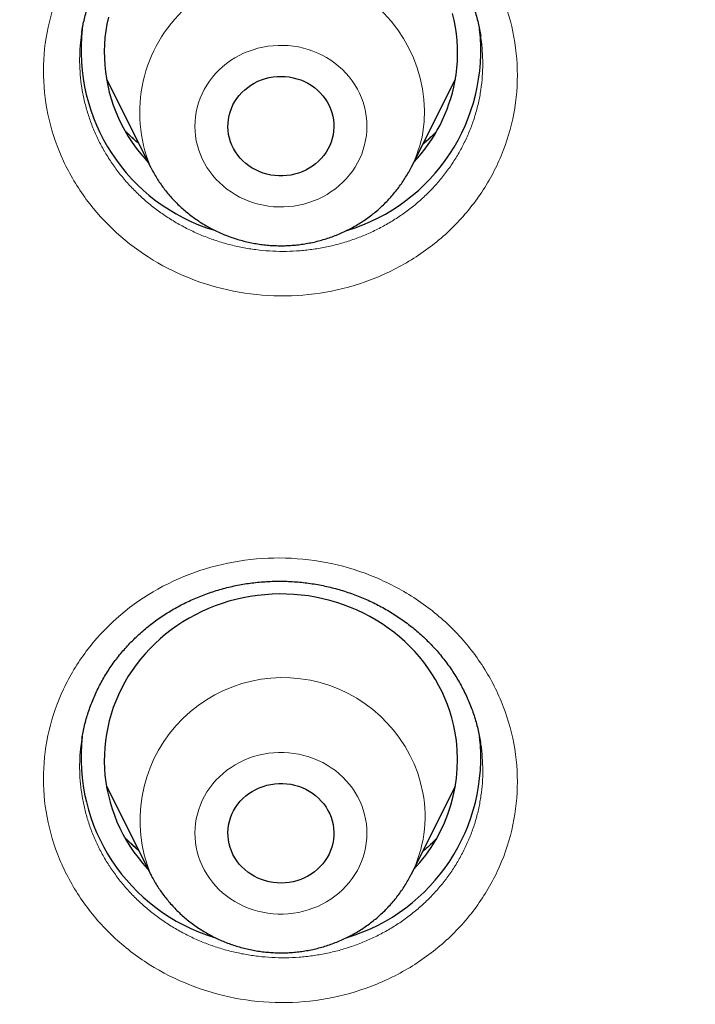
# Model space of a CAD drawing. Header units: millimetres. Extents: x 8 to 450, y 12 to 574.
# Tile 165 of 256: x 211.66 to 217.4, y 515.03 to 523.39. Entities that reach past the tile are written whole.
import ezdxf

# ---------------------------------------------------------------- set-up
doc = ezdxf.new("R2010")
doc.units = ezdxf.units.MM

msp = doc.modelspace()

# ---------------------------------------------------------------- linework, layer by layer
at = {"color": 7, "linetype": 'Continuous', "lineweight": 30}
for p, q in [((212.1893, 523.2852), (212.189, 523.2832)), ((215.575, 523.2533), (215.5747, 523.255)), ((212.3985, 522.8895), (212.7717, 522.1449)), ((214.9873, 522.1449), (215.3606, 522.8895)), ((212.1895, 517.2832), (212.189, 517.2796)), ((212.3985, 516.8846), (212.7717, 516.14)), ((214.9873, 516.14), (215.3606, 516.8846)), ((214.9873, 516.14), (214.9868, 516.1389))]:
    msp.add_line(p, q, dxfattribs=at)
at = {"color": 252, "linetype": 'Continuous', "lineweight": 0}
msp.add_line((214.9868, 516.1389), (214.9768, 516.1196), dxfattribs=at)
at = {"color": 7, "linetype": 'Continuous', "lineweight": 30, "flags": 128}
for points in [[(215.3567, 522.8681), (215.3663, 522.9257), (215.3732, 522.9836), (215.3776, 523.0417), (215.3795, 523.0999), (215.3788, 523.1582), (215.3755, 523.2164), (215.3697, 523.2744), (215.3613, 523.3321), (215.3504, 523.3895), (215.337, 523.4464)], [(212.4144, 523.4148), (212.4023, 523.3577), (212.3928, 523.3001), (212.3859, 523.2422), (212.3815, 523.1841), (212.3796, 523.1258), (212.3803, 523.0676), (212.3836, 523.0094), (212.3894, 522.9514), (212.3978, 522.8937), (212.4087, 522.8363), (212.4221, 522.7794), (212.438, 522.7231), (212.4564, 522.6675), (212.4772, 522.6126), (212.5004, 522.5586), (212.526, 522.5055), (212.5538, 522.4534), (212.584, 522.4025), (212.6163, 522.3528), (212.6508, 522.3044), (212.6874, 522.2574), (212.7261, 522.2118), (212.7531, 522.1821)], [(214.3227, 522.417), (214.3155, 522.3857), (214.3058, 522.355), (214.2937, 522.3251), (214.2792, 522.2962), (214.2625, 522.2683), (214.2435, 522.2417), (214.2224, 522.2166), (214.1994, 522.193), (214.1745, 522.1711), (214.148, 522.1511), (214.1199, 522.133), (214.0905, 522.1169), (214.0598, 522.103), (214.0281, 522.0913), (213.9955, 522.0819), (213.9623, 522.0748), (213.9286, 522.0701), (213.8947, 522.0678), (213.8606, 522.0679), (213.8267, 522.0705), (213.793, 522.0755), (213.7599, 522.0828), (213.7274, 522.0925), (213.6958, 522.1044), (213.6653, 522.1186), (213.636, 522.1349), (213.608, 522.1532), (213.5817, 522.1735), (213.557, 522.1955), (213.5342, 522.2193), (213.5134, 522.2446), (213.4946, 522.2713), (213.4781, 522.2993), (213.4639, 522.3284), (213.452, 522.3584), (213.4426, 522.3892), (213.4357, 522.4205), (213.4314, 522.4523), (213.4296, 522.4842), (213.4304, 522.5162), (213.4337, 522.5481), (213.4396, 522.5796), (213.4481, 522.6106), (213.459, 522.6409), (213.4723, 522.6704), (213.4879, 522.6988), (213.5058, 522.726), (213.5259, 522.7519), (213.5479, 522.7763), (213.5719, 522.799), (213.5976, 522.82), (213.6249, 522.8391), (213.6537, 522.8562), (213.6838, 522.8712), (213.715, 522.884), (213.7472, 522.8946), (213.7801, 522.9028), (213.8135, 522.9087), (213.8474, 522.9122), (213.8814, 522.9133), (213.9155, 522.9119), (213.9493, 522.9082), (213.9827, 522.902), (214.0155, 522.8935), (214.0476, 522.8827), (214.0787, 522.8696), (214.1086, 522.8544), (214.1373, 522.8371), (214.1644, 522.8178), (214.1899, 522.7966), (214.2137, 522.7736), (214.2355, 522.7491), (214.2553, 522.723), (214.273, 522.6957), (214.2884, 522.6671), (214.3014, 522.6376), (214.3121, 522.6072), (214.3202, 522.5761), (214.3258, 522.5445), (214.3289, 522.5127), (214.3294, 522.4807), (214.3273, 522.4487), (214.3227, 522.417)], [(215.3567, 517.3528), (215.3447, 517.4099), (215.3302, 517.4666), (215.3132, 517.5226), (215.2937, 517.5779), (215.2719, 517.6324), (215.2476, 517.6861), (215.221, 517.7387), (215.1921, 517.7902), (215.161, 517.8406), (215.1277, 517.8898), (215.0923, 517.9376), (215.0547, 517.984), (215.0152, 518.0288), (214.9737, 518.0722), (214.9304, 518.1138), (214.8853, 518.1538), (214.8384, 518.1919), (214.7899, 518.2283), (214.7399, 518.2627), (214.6884, 518.2951), (214.6355, 518.3255), (214.5813, 518.3538), (214.5259, 518.38), (214.4694, 518.404), (214.4119, 518.4258), (214.3535, 518.4453), (214.2943, 518.4626), (214.2344, 518.4776), (214.1739, 518.4902), (214.1128, 518.5004), (214.0514, 518.5083), (213.9897, 518.5138), (213.9278, 518.5168), (213.8658, 518.5175), (213.8038, 518.5158), (213.7419, 518.5116), (213.6803, 518.5051), (213.6191, 518.4961), (213.5582, 518.4848), (213.498, 518.4712), (213.4383, 518.4552), (213.3795, 518.4369), (213.3215, 518.4164), (213.2644, 518.3936), (213.2084, 518.3686), (213.1535, 518.3415), (213.0999, 518.3122), (213.0476, 518.2809), (212.9967, 518.2476), (212.9474, 518.2123), (212.8996, 518.1752), (212.8535, 518.1362), (212.8092, 518.0955), (212.7667, 518.0531), (212.7261, 518.0091), (212.6874, 517.9635), (212.6508, 517.9165), (212.6163, 517.8681), (212.584, 517.8184), (212.5538, 517.7675), (212.526, 517.7154), (212.5004, 517.6623), (212.4772, 517.6083), (212.4564, 517.5534), (212.438, 517.4978), (212.4221, 517.4415), (212.4087, 517.3846), (212.3978, 517.3272), (212.3894, 517.2695), (212.3836, 517.2115), (212.3803, 517.1533), (212.3796, 517.0951), (212.3815, 517.0368), (212.3859, 516.9787), (212.3928, 516.9208), (212.4023, 516.8633), (212.4144, 516.8061), (212.4289, 516.7495), (212.4459, 516.6934), (212.4653, 516.6381), (212.4872, 516.5836), (212.5115, 516.53), (212.5381, 516.4774), (212.5669, 516.4258), (212.5981, 516.3754), (212.6314, 516.3263), (212.6668, 516.2785), (212.7043, 516.2321), (212.7439, 516.1872), (212.7531, 516.1773)], [(214.3227, 516.559), (214.3273, 516.5273), (214.3294, 516.4953), (214.3289, 516.4633), (214.3258, 516.4315), (214.3202, 516.3999), (214.3121, 516.3688), (214.3014, 516.3384), (214.2884, 516.3089), (214.273, 516.2803), (214.2553, 516.2529), (214.2355, 516.2269), (214.2137, 516.2023), (214.1899, 516.1794), (214.1644, 516.1582), (214.1373, 516.1389), (214.1086, 516.1216), (214.0787, 516.1064), (214.0476, 516.0933), (214.0155, 516.0825), (213.9827, 516.074), (213.9493, 516.0678), (213.9155, 516.064), (213.8814, 516.0627), (213.8474, 516.0638), (213.8135, 516.0673), (213.7801, 516.0732), (213.7472, 516.0814), (213.715, 516.092), (213.6838, 516.1048), (213.6537, 516.1198), (213.6249, 516.1369), (213.5976, 516.156), (213.5719, 516.177), (213.5479, 516.1997), (213.5259, 516.2241), (213.5058, 516.25), (213.4879, 516.2772), (213.4723, 516.3056), (213.459, 516.3351), (213.4481, 516.3654), (213.4396, 516.3964), (213.4337, 516.4279), (213.4304, 516.4598), (213.4296, 516.4918), (213.4314, 516.5237), (213.4357, 516.5555), (213.4426, 516.5868), (213.452, 516.6176), (213.4639, 516.6476), (213.4781, 516.6767), (213.4946, 516.7046), (213.5134, 516.7314), (213.5342, 516.7567), (213.557, 516.7805), (213.5817, 516.8025), (213.608, 516.8228), (213.636, 516.8411), (213.6653, 516.8574), (213.6958, 516.8716), (213.7274, 516.8835), (213.7599, 516.8932), (213.793, 516.9005), (213.8267, 516.9055), (213.8606, 516.908), (213.8947, 516.9082), (213.9286, 516.9059), (213.9623, 516.9012), (213.9955, 516.8941), (214.0281, 516.8847), (214.0598, 516.873), (214.0905, 516.8591), (214.1199, 516.843), (214.148, 516.8249), (214.1745, 516.8049), (214.1994, 516.783), (214.2224, 516.7594), (214.2435, 516.7343), (214.2625, 516.7077), (214.2792, 516.6798), (214.2937, 516.6509), (214.3058, 516.621), (214.3155, 516.5903), (214.3227, 516.559)]]:
    msp.add_lwpolyline(points, dxfattribs=at)
at = {"color": 252, "linetype": 'Continuous', "lineweight": 0, "flags": 128}
for points in [[(213.1602, 522.6096), (213.1539, 522.5694), (213.1502, 522.5288), (213.1491, 522.4882), (213.1505, 522.4475), (213.1545, 522.407), (213.161, 522.3668), (213.1701, 522.327), (213.1816, 522.2878), (213.1956, 522.2493), (213.212, 522.2117), (213.2308, 522.175), (213.2518, 522.1394), (213.275, 522.1051), (213.3004, 522.0721), (213.3278, 522.0406), (213.3571, 522.0107), (213.3883, 521.9825), (213.4212, 521.956), (213.4557, 521.9314), (213.4916, 521.9088), (213.529, 521.8882), (213.5676, 521.8698), (213.6072, 521.8535), (213.6479, 521.8395), (213.6893, 521.8277), (213.7314, 521.8183), (213.7741, 521.8112), (213.8171, 521.8065), (213.8603, 521.8043), (213.9036, 521.8044), (213.9468, 521.807), (213.9898, 521.8119), (214.0323, 521.8192), (214.0744, 521.8289), (214.1158, 521.8409), (214.1563, 521.8552), (214.1958, 521.8717), (214.2343, 521.8904), (214.2715, 521.9112), (214.3073, 521.9341), (214.3417, 521.9589), (214.3744, 521.9855), (214.4053, 522.0139), (214.4344, 522.0441), (214.4616, 522.0757), (214.4867, 522.1089), (214.5097, 522.1433), (214.5305, 522.179), (214.549, 522.2158), (214.5651, 522.2535), (214.5788, 522.2921), (214.5901, 522.3314), (214.5989, 522.3712), (214.6051, 522.4115), (214.6088, 522.452), (214.61, 522.4927), (214.6086, 522.5334), (214.6046, 522.5739), (214.598, 522.6141), (214.589, 522.6539), (214.5774, 522.6931), (214.5634, 522.7316), (214.547, 522.7692), (214.5283, 522.8059), (214.5073, 522.8414), (214.484, 522.8758), (214.4587, 522.9087), (214.4313, 522.9402), (214.402, 522.9702), (214.3708, 522.9984), (214.3379, 523.0249), (214.3034, 523.0494), (214.2674, 523.0721), (214.2301, 523.0926), (214.1915, 523.1111), (214.1518, 523.1274), (214.1112, 523.1414), (214.0698, 523.1532), (214.0276, 523.1626), (213.985, 523.1696), (213.942, 523.1743), (213.8988, 523.1766), (213.8555, 523.1765), (213.8123, 523.1739), (213.7693, 523.169), (213.7267, 523.1616), (213.6847, 523.152), (213.6433, 523.1399), (213.6028, 523.1257), (213.5632, 523.1091), (213.5248, 523.0904), (213.4876, 523.0696), (213.4517, 523.0468), (213.4174, 523.022), (213.3847, 522.9954), (213.3538, 522.9669), (213.3246, 522.9368), (213.2975, 522.9051), (213.2724, 522.872), (213.2494, 522.8375), (213.2286, 522.8019), (213.2101, 522.7651), (213.194, 522.7273), (213.1802, 522.6887), (213.169, 522.6495), (213.1602, 522.6096)], [(213.1602, 516.3664), (213.169, 516.3265), (213.1802, 516.2873), (213.194, 516.2487), (213.2101, 516.2109), (213.2286, 516.1741), (213.2494, 516.1385), (213.2724, 516.104), (213.2975, 516.0709), (213.3246, 516.0392), (213.3538, 516.0091), (213.3847, 515.9806), (213.4174, 515.954), (213.4517, 515.9292), (213.4876, 515.9064), (213.5248, 515.8856), (213.5632, 515.8669), (213.6028, 515.8503), (213.6433, 515.836), (213.6847, 515.824), (213.7267, 515.8143), (213.7693, 515.807), (213.8123, 515.8021), (213.8555, 515.7995), (213.8988, 515.7994), (213.942, 515.8017), (213.985, 515.8064), (214.0276, 515.8134), (214.0698, 515.8228), (214.1112, 515.8346), (214.1518, 515.8486), (214.1915, 515.8649), (214.2301, 515.8834), (214.2674, 515.9039), (214.3034, 515.9266), (214.3379, 515.9511), (214.3708, 515.9776), (214.402, 516.0058), (214.4313, 516.0358), (214.4587, 516.0673), (214.484, 516.1002), (214.5073, 516.1346), (214.5283, 516.1701), (214.547, 516.2068), (214.5634, 516.2444), (214.5774, 516.2829), (214.589, 516.3221), (214.598, 516.3619), (214.6046, 516.4021), (214.6086, 516.4426), (214.61, 516.4833), (214.6088, 516.524), (214.6051, 516.5645), (214.5989, 516.6048), (214.5901, 516.6446), (214.5788, 516.6839), (214.5651, 516.7224), (214.549, 516.7602), (214.5305, 516.797), (214.5097, 516.8327), (214.4867, 516.8671), (214.4616, 516.9003), (214.4344, 516.9319), (214.4053, 516.962), (214.3744, 516.9905), (214.3417, 517.0171), (214.3073, 517.0419), (214.2715, 517.0648), (214.2343, 517.0856), (214.1958, 517.1043), (214.1563, 517.1208), (214.1158, 517.1351), (214.0744, 517.1471), (214.0323, 517.1568), (213.9898, 517.1641), (213.9468, 517.169), (213.9036, 517.1716), (213.8603, 517.1717), (213.8171, 517.1694), (213.7741, 517.1648), (213.7314, 517.1577), (213.6893, 517.1483), (213.6479, 517.1365), (213.6072, 517.1225), (213.5676, 517.1062), (213.529, 517.0878), (213.4916, 517.0672), (213.4557, 517.0446), (213.4212, 517.02), (213.3883, 516.9935), (213.3571, 516.9653), (213.3278, 516.9354), (213.3004, 516.9039), (213.275, 516.8709), (213.2518, 516.8366), (213.2308, 516.801), (213.212, 516.7643), (213.1956, 516.7267), (213.1816, 516.6882), (213.1701, 516.649), (213.161, 516.6092), (213.1545, 516.569), (213.1505, 516.5285), (213.1491, 516.4878), (213.1502, 516.4472), (213.1539, 516.4066), (213.1602, 516.3664)]]:
    msp.add_lwpolyline(points, dxfattribs=at)
at = {"color": 252, "linetype": 'Continuous', "lineweight": 0}
for centre, radius, start, end in [((213.889, 522.6055), 1.2085, 351.91183, 202.37149), ((214.0025, 522.6394), 1.102, 333.17576, 349.33307), ((213.896, 516.5946), 1.2126, 11.20419, 202.05743), ((214.0147, 516.6304), 1.0893, 333.24493, 10.56869)]:
    msp.add_arc(centre, radius, start, end, dxfattribs=at)
at = {"color": 7, "linetype": 'Continuous', "lineweight": 30}
for centre, radius, start, end in [((213.7779, 523.1326), 1.5952, 173.34129, 253.14973), ((213.9809, 523.1327), 1.5955, 286.73896, 6.50759), ((214.0037, 523.1273), 1.3777, 316.68235, 349.15723), ((214.0261, 517.1097), 1.3527, 316.42193, 10.35104), ((213.778, 517.1278), 1.5953, 173.44034, 253.16744), ((213.9808, 517.128), 1.5956, 286.75258, 6.38426)]:
    msp.add_arc(centre, radius, start, end, dxfattribs=at)
at = {"color": 252, "linetype": 'Continuous', "lineweight": 0}
for points, knots in [([(184.5066, 521.0871), (184.5203, 521.8644), (184.5487, 523.4763), (184.7774, 525.9152), (185.1474, 528.3956), (185.6682, 530.8524), (186.3338, 533.278), (187.1434, 535.6646), (188.094, 538.0049), (189.1828, 540.2913), (190.4063, 542.5168), (191.7607, 544.6744), (193.2417, 546.7572), (194.8446, 548.7587), (196.5645, 550.6725), (198.3958, 552.4928), (200.3329, 554.2137), (202.3696, 555.8298), (204.4995, 557.3361), (206.716, 558.7277), (209.012, 560.0005), (211.3803, 561.1502), (213.8135, 562.1733), (216.304, 563.0666), (218.8438, 563.8273), (221.425, 564.453), (224.0395, 564.9417), (226.6791, 565.2919), (229.3353, 565.5024), (232, 565.5727), (234.6647, 565.5024), (237.3209, 565.2919), (239.9605, 564.9417), (242.575, 564.453), (245.1562, 563.8273), (247.696, 563.0666), (250.1865, 562.1733), (252.6197, 561.1502), (254.988, 560.0005), (257.284, 558.7277), (259.5005, 557.3361), (261.6304, 555.8298), (263.6671, 554.2137), (265.6042, 552.4928), (267.4355, 550.6725), (269.1554, 548.7587), (270.7583, 546.7572), (272.2393, 544.6744), (273.5937, 542.5168), (274.8172, 540.2913), (275.906, 538.0049), (276.8566, 535.6646), (277.6662, 533.278), (278.3318, 530.8524), (278.8526, 528.3956), (279.2226, 525.9152), (279.4513, 523.4763), (279.4797, 521.8642), (279.4934, 521.0869)], [0, 0, 0, 0, 0.016672, 0.034573, 0.052474, 0.070375, 0.088276, 0.106177, 0.124078, 0.141979, 0.15988, 0.177781, 0.195682, 0.213583, 0.231484, 0.249385, 0.267286, 0.285187, 0.303088, 0.320989, 0.33889, 0.356791, 0.374692, 0.392593, 0.410494, 0.428395, 0.446296, 0.464197, 0.482098, 0.499999, 0.5179, 0.535801, 0.553702, 0.571603, 0.589504, 0.607405, 0.625306, 0.643207, 0.661109, 0.67901, 0.696911, 0.714812, 0.732713, 0.750614, 0.768515, 0.786416, 0.804317, 0.822218, 0.840119, 0.85802, 0.875921, 0.893822, 0.911723, 0.929624, 0.947525, 0.965426, 0.983327, 1, 1, 1, 1]), ([(211.8939, 523.2859), (211.917, 523.4089), (211.9525, 523.5277), (212.0475, 523.7569), (212.1078, 523.8685), (212.2496, 524.0767), (212.3305, 524.1731), (212.5123, 524.3505), (212.614, 524.4318), (212.9365, 524.6417), (213.1836, 524.742), (213.6952, 524.8449), (213.965, 524.8485), (214.3526, 524.7813), (214.4816, 524.7465), (214.7267, 524.6549), (214.8436, 524.5983), (215.066, 524.4635), (215.1711, 524.385), (215.3605, 524.213), (215.4462, 524.1187), (215.5986, 523.9129), (215.6631, 523.8044), (215.7689, 523.5779), (215.8105, 523.4583), (215.8677, 523.2154), (215.8834, 523.0929), (215.8894, 522.8455), (215.8793, 522.72), (215.8334, 522.4754), (215.7972, 522.3544), (215.7017, 522.1247), (215.6425, 522.0151), (215.5006, 521.8068), (215.4181, 521.7088), (215.2367, 521.5321), (215.1369, 521.4522), (214.9193, 521.3107), (214.8047, 521.2511), (214.5647, 521.1537), (214.4377, 521.1156), (214.1804, 521.0641), (214.0504, 521.0504), (213.7874, 521.047), (213.6539, 521.0578), (213.2664, 521.1253), (213.0149, 521.2194), (212.5729, 521.4879), (212.3779, 521.665), (212.1521, 521.9702), (212.0863, 522.0806), (211.9805, 522.3079), (211.9397, 522.4254), (211.8826, 522.6682), (211.8667, 522.793), (211.861, 523.0397), (211.8708, 523.1629), (211.8939, 523.2859)], [0, 0, 0, 0, 0.03125, 0.03125, 0.0625, 0.0625, 0.09375, 0.09375, 0.125, 0.125, 0.1875, 0.1875, 0.25, 0.25, 0.28125, 0.28125, 0.3125, 0.3125, 0.34375, 0.34375, 0.375, 0.375, 0.40625, 0.40625, 0.4375, 0.4375, 0.46875, 0.46875, 0.5, 0.5, 0.53125, 0.53125, 0.5625, 0.5625, 0.59375, 0.59375, 0.625, 0.625, 0.65625, 0.65625, 0.6875, 0.6875, 0.71875, 0.71875, 0.75, 0.75, 0.8125, 0.8125, 0.875, 0.875, 0.90625, 0.90625, 0.9375, 0.9375, 0.96875, 0.96875, 1, 1, 1, 1]), ([(212.189, 523.2832), (212.1859, 523.2641), (212.1771, 523.2092), (212.171, 523.1174), (212.17, 523.0085), (212.1771, 522.8999), (212.1918, 522.7921), (212.2144, 522.6854), (212.2446, 522.5801), (212.2823, 522.4768), (212.327, 522.3762), (212.3617, 522.3109), (212.3986, 522.247), (212.438, 522.1841), (212.5035, 522.0938), (212.5753, 522.0077), (212.6529, 521.9264), (212.7359, 521.8502), (212.8243, 521.7795), (212.9177, 521.7144), (213.0155, 521.6553), (213.1171, 521.6024), (213.222, 521.5562), (213.33, 521.5168), (213.4406, 521.4843), (213.5534, 521.4588), (213.6675, 521.4404), (213.7824, 521.4293), (213.8978, 521.4257), (214.0133, 521.4294), (214.1283, 521.4404), (214.2421, 521.4585), (214.3541, 521.4838), (214.4638, 521.5164), (214.5711, 521.5559), (214.6754, 521.6021), (214.776, 521.6547), (214.8724, 521.7136), (214.9642, 521.7786), (215.0512, 521.8494), (215.133, 521.9257), (215.2091, 522.0068), (215.2791, 522.0926), (215.3425, 522.1827), (215.3994, 522.2769), (215.4496, 522.3746), (215.4926, 522.4752), (215.5287, 522.5796), (215.5574, 522.6877), (215.5782, 522.7989), (215.5905, 522.9098), (215.5947, 523.0198), (215.5903, 523.1285), (215.5836, 523.2066), (215.576, 523.2479), (215.575, 523.2533)], [0, 0, 0, 0, 0.0105187, 0.0302109, 0.0499258, 0.069618, 0.0892431, 0.1088681, 0.1285601, 0.1482749, 0.1679669, 0.1875919, 0.1877143, 0.2073515, 0.2270559, 0.246783, 0.2664874, 0.2861246, 0.3057657, 0.3254739, 0.3452048, 0.364913, 0.3845541, 0.4041955, 0.423904, 0.4436352, 0.4633437, 0.4829852, 0.5026237, 0.5223293, 0.5420577, 0.5617633, 0.5814018, 0.601036, 0.6207372, 0.6404612, 0.6601624, 0.6797965, 0.6994279, 0.7191265, 0.7388477, 0.7585462, 0.7781776, 0.7978093, 0.817508, 0.8372296, 0.8569283, 0.8765599, 0.8970131, 0.9174916, 0.9379449, 0.9575798, 0.9772818, 0.9970066, 1, 1, 1, 1]), ([(212.6725, 522.3428), (212.6665, 522.3478), (212.6364, 522.3724), (212.5976, 522.4085), (212.5661, 522.4406), (212.5562, 522.4507)], [0, 0, 0, 0, 0.146556, 0.733289, 1, 1, 1, 1]), ([(215.1969, 522.4411), (215.1878, 522.4316), (215.1614, 522.4045), (215.1231, 522.3686), (215.0931, 522.3432), (215.082, 522.3338)], [0, 0, 0, 0, 0.25081, 0.724581, 1, 1, 1, 1]), ([(211.8939, 516.623), (211.8708, 516.746), (211.861, 516.869), (211.8667, 517.1149), (211.8826, 517.2392), (211.9397, 517.4804), (211.9805, 517.5969), (212.0864, 517.822), (212.1521, 517.931), (212.378, 518.2318), (212.573, 518.4053), (213.0149, 518.6662), (213.2664, 518.7562), (213.6539, 518.8175), (213.7874, 518.8261), (214.0504, 518.8187), (214.1805, 518.803), (214.4378, 518.7477), (214.5648, 518.7077), (214.8048, 518.6068), (214.9193, 518.5457), (215.1369, 518.4012), (215.2368, 518.32), (215.4181, 518.141), (215.5006, 518.042), (215.6425, 517.8321), (215.7017, 517.7219), (215.7972, 517.4914), (215.8334, 517.3702), (215.8793, 517.1256), (215.8894, 517.0003), (215.8834, 516.7538), (215.8677, 516.6318), (215.8105, 516.3904), (215.7689, 516.2719), (215.6631, 516.0477), (215.5986, 515.9405), (215.4462, 515.7376), (215.3605, 515.6449), (215.1711, 515.4764), (215.066, 515.3998), (214.8436, 515.2688), (214.7267, 515.2142), (214.4815, 515.1266), (214.3526, 515.0939), (213.965, 515.033), (213.6952, 515.0407), (213.1836, 515.1512), (212.9365, 515.255), (212.6139, 515.4694), (212.5123, 515.552), (212.3305, 515.7317), (212.2496, 515.829), (212.1078, 516.0388), (212.0475, 516.1511), (211.9525, 516.3811), (211.917, 516.5), (211.8939, 516.623)], [0, 0, 0, 0, 0.03125, 0.03125, 0.0625, 0.0625, 0.09375, 0.09375, 0.125, 0.125, 0.1875, 0.1875, 0.25, 0.25, 0.28125, 0.28125, 0.3125, 0.3125, 0.34375, 0.34375, 0.375, 0.375, 0.40625, 0.40625, 0.4375, 0.4375, 0.46875, 0.46875, 0.5, 0.5, 0.53125, 0.53125, 0.5625, 0.5625, 0.59375, 0.59375, 0.625, 0.625, 0.65625, 0.65625, 0.6875, 0.6875, 0.71875, 0.71875, 0.75, 0.75, 0.8125, 0.8125, 0.875, 0.875, 0.90625, 0.90625, 0.9375, 0.9375, 0.96875, 0.96875, 1, 1, 1, 1]), ([(212.189, 517.2796), (212.1851, 517.2537), (212.1758, 517.1921), (212.1702, 517.0938), (212.1708, 516.9855), (212.1788, 516.8773), (212.1906, 516.806), (212.1965, 516.7704)], [0, 0, 0, 0, 0.153498, 0.365243, 0.577231, 0.788975, 1, 1, 1, 1]), ([(212.1965, 516.7704), (212.2039, 516.735), (212.2188, 516.664), (212.2508, 516.5595), (212.2896, 516.457), (212.3356, 516.3571), (212.3886, 516.2605), (212.4486, 516.1675), (212.5151, 516.0783), (212.5879, 515.9933), (212.6664, 515.9131), (212.7225, 515.8629), (212.7804, 515.8146), (212.8401, 515.7681), (212.9342, 515.7043), (213.0327, 515.6464), (213.1349, 515.5949), (213.2404, 515.5499), (213.3489, 515.5118), (213.4599, 515.4807), (213.573, 515.4564), (213.6873, 515.4394), (213.8024, 515.4295), (213.9178, 515.4272), (214.0332, 515.4322), (214.1481, 515.4444), (214.2616, 515.4637), (214.3733, 515.4901), (214.4826, 515.5238), (214.5894, 515.5643), (214.6931, 515.6115), (214.793, 515.6651), (214.8887, 515.7248), (214.9797, 515.7906), (215.0657, 515.8621), (215.1466, 515.939), (215.2217, 516.0208), (215.2906, 516.107), (215.3529, 516.1975), (215.4086, 516.292), (215.4575, 516.3899), (215.4993, 516.4906), (215.5337, 516.5937), (215.5603, 516.6988), (215.5794, 516.8055), (215.5908, 516.9134), (215.5947, 517.0218), (215.5899, 517.1314), (215.5832, 517.2076), (215.5757, 517.2472), (215.5752, 517.2499)], [0, 0, 0, 0, 0.021624, 0.043322, 0.065045, 0.086743, 0.108367, 0.12999, 0.151688, 0.173411, 0.195109, 0.216732, 0.216867, 0.238505, 0.260216, 0.281952, 0.303663, 0.325301, 0.346942, 0.368658, 0.390398, 0.412114, 0.433755, 0.455397, 0.477113, 0.498854, 0.52057, 0.542212, 0.563851, 0.585563, 0.607301, 0.629014, 0.650652, 0.672286, 0.693994, 0.715727, 0.737435, 0.759069, 0.7807, 0.802405, 0.824135, 0.845839, 0.86747, 0.889101, 0.910807, 0.932537, 0.954242, 0.975873, 0.998409, 1, 1, 1, 1]), ([(212.6717, 516.3395), (212.667, 516.3434), (212.6381, 516.3669), (212.599, 516.4031), (212.5659, 516.4365), (212.5546, 516.448)], [0, 0, 0, 0, 0.114381, 0.69631, 1, 1, 1, 1]), ([(215.1993, 516.4392), (215.1905, 516.4301), (215.1646, 516.4033), (215.1257, 516.367), (215.0948, 516.3407), (215.0829, 516.3306)], [0, 0, 0, 0, 0.238885, 0.70576, 1, 1, 1, 1])]:
    msp.add_open_spline(points, degree=3, knots=knots, dxfattribs=at)
msp.add_open_spline([(186.5014, 520.2302), (186.5014, 525.826), (188.8705, 537.0176), (198.9901, 551.2493), (214.1352, 560.7587), (232, 564.0979), (249.8648, 560.7587), (265.0099, 551.2493), (275.1295, 537.0176), (277.4986, 525.826), (277.4986, 520.2302)], degree=3, dxfattribs=at)
at = {"color": 7, "linetype": 'Continuous', "lineweight": 30}
for points, knots in [([(212.1962, 523.3314), (212.198, 523.3407), (212.2035, 523.369), (212.2142, 523.416), (212.2293, 523.4722), (212.2467, 523.5279), (212.2662, 523.5829), (212.288, 523.6375), (212.3119, 523.6912), (212.338, 523.7441), (212.3661, 523.7961), (212.3962, 523.8471), (212.4283, 523.8969), (212.4622, 523.9453), (212.4979, 523.9925), (212.5354, 524.0384), (212.5749, 524.0831), (212.6161, 524.1265), (212.6591, 524.1685), (212.7036, 524.2089), (212.7498, 524.2478), (212.7975, 524.2851), (212.8467, 524.3208), (212.897, 524.3546), (212.9483, 524.3865), (213.0009, 524.4166), (213.0549, 524.4449), (213.1102, 524.4716), (213.1667, 524.4964), (213.2243, 524.5194), (213.2827, 524.5404), (213.3419, 524.5594), (213.4015, 524.5763), (213.4616, 524.591), (213.5219, 524.6037), (213.5825, 524.6142), (213.6438, 524.6226), (213.7056, 524.629), (213.768, 524.6334), (213.8307, 524.6356), (213.8935, 524.6357), (213.9563, 524.6337), (214.0189, 524.6296), (214.081, 524.6234), (214.1426, 524.6151), (214.2036, 524.6048), (214.2644, 524.5923), (214.325, 524.5777), (214.3852, 524.561), (214.4446, 524.5424), (214.503, 524.5218), (214.5604, 524.4994), (214.6169, 524.475), (214.6727, 524.4486), (214.7274, 524.4204), (214.7811, 524.3903), (214.8336, 524.3584), (214.8848, 524.3247), (214.9348, 524.2893), (214.9834, 524.2521), (215.0304, 524.2136), (215.0757, 524.1736), (215.1194, 524.1321), (215.1616, 524.0891), (215.2022, 524.0446), (215.241, 523.9987), (215.2782, 523.9514), (215.3135, 523.9029), (215.3468, 523.8534), (215.3781, 523.8029), (215.4073, 523.7514), (215.4346, 523.6989), (215.4598, 523.6456), (215.4829, 523.5914), (215.5039, 523.5365), (215.5228, 523.4808), (215.5395, 523.4244), (215.5539, 523.3675), (215.5663, 523.3105), (215.5726, 523.2724), (215.5757, 523.2535)], [0, 0, 0, 0, 0.0063, 0.01935, 0.032347, 0.045333, 0.058336, 0.071365, 0.08446, 0.097464, 0.11053, 0.123602, 0.136611, 0.149558, 0.162417, 0.175362, 0.188294, 0.201243, 0.2142, 0.227151, 0.240051, 0.25302, 0.265983, 0.278845, 0.291636, 0.304393, 0.317228, 0.330123, 0.343059, 0.356016, 0.368972, 0.381899, 0.394779, 0.40759, 0.420317, 0.433013, 0.445751, 0.458568, 0.471444, 0.484359, 0.497292, 0.510219, 0.523114, 0.535956, 0.548726, 0.561422, 0.574177, 0.587036, 0.59995, 0.612842, 0.625624, 0.638322, 0.651154, 0.663966, 0.676794, 0.689659, 0.702562, 0.715384, 0.728285, 0.741217, 0.754112, 0.766907, 0.779712, 0.792607, 0.805501, 0.818422, 0.831396, 0.844405, 0.857335, 0.870262, 0.883193, 0.896131, 0.909079, 0.922043, 0.935026, 0.948032, 0.961065, 0.974128, 0.987175, 1, 1, 1, 1]), ([(212.1882, 523.2834), (212.1888, 523.2874), (212.191, 523.3035), (212.194, 523.3194), (212.1962, 523.3314)], [0, 0, 0, 0, 0.249424, 1, 1, 1, 1]), ([(212.6719, 522.344), (212.6681, 522.3472), (212.6482, 522.3635), (212.614, 522.3947), (212.5791, 522.4273), (212.5603, 522.4467), (212.5558, 522.4513)], [0, 0, 0, 0, 0.094673, 0.484974, 0.876364, 1, 1, 1, 1]), ([(215.1972, 522.4416), (215.1909, 522.435), (215.1704, 522.414), (215.1339, 522.3798), (215.102, 522.3509), (215.0843, 522.3364), (215.0826, 522.335)], [0, 0, 0, 0, 0.175662, 0.565937, 0.957687, 1, 1, 1, 1]), ([(212.7716, 522.1456), (212.7727, 522.1432), (212.7812, 522.1254), (212.7991, 522.093), (212.8255, 522.0484), (212.854, 522.0051), (212.8843, 521.9629), (212.9166, 521.9221), (212.9506, 521.8826), (212.9864, 521.8446), (213.0239, 521.8081), (213.063, 521.7732), (213.1036, 521.74), (213.1457, 521.7085), (213.1893, 521.6787), (213.2341, 521.6508), (213.2801, 521.6248), (213.3273, 521.6007), (213.3755, 521.5786), (213.4247, 521.5586), (213.4748, 521.5406), (213.5257, 521.5247), (213.5772, 521.511), (213.6293, 521.4994), (213.6819, 521.4901), (213.7349, 521.4829), (213.7882, 521.4779), (213.8417, 521.4752), (213.8952, 521.4748), (213.9487, 521.4765), (214.0021, 521.4806), (214.0553, 521.4868), (214.1082, 521.4953), (214.1606, 521.506), (214.2125, 521.5189), (214.2638, 521.5339), (214.3143, 521.5511), (214.364, 521.5704), (214.4128, 521.5918), (214.4606, 521.6151), (214.5073, 521.6405), (214.5528, 521.6678), (214.597, 521.697), (214.6399, 521.728), (214.6812, 521.7608), (214.7211, 521.7952), (214.7594, 521.8313), (214.796, 521.869), (214.8308, 521.9082), (214.8639, 521.9487), (214.895, 521.9906), (214.9243, 522.0338), (214.9515, 522.0781), (214.9724, 522.1151), (214.9834, 522.1376), (214.9869, 522.1446)], [0, 0, 0, 0, 0.002857, 0.022, 0.041157, 0.060331, 0.079522, 0.09873, 0.117956, 0.137201, 0.156465, 0.175747, 0.195049, 0.214369, 0.233707, 0.253063, 0.272436, 0.291825, 0.31123, 0.33065, 0.350083, 0.36953, 0.388988, 0.408456, 0.427935, 0.447421, 0.466915, 0.486415, 0.50592, 0.525428, 0.544938, 0.564449, 0.583959, 0.603467, 0.622972, 0.642472, 0.661967, 0.681454, 0.700933, 0.720401, 0.739859, 0.759304, 0.778736, 0.798153, 0.817555, 0.836939, 0.856307, 0.875656, 0.894986, 0.914296, 0.933588, 0.952859, 0.972111, 0.991344, 1, 1, 1, 1]), ([(212.189, 517.2832), (212.1915, 517.2987), (212.1971, 517.3333), (212.2084, 517.3864), (212.2226, 517.4427), (212.2389, 517.4984), (212.2575, 517.5535), (212.2783, 517.608), (212.3013, 517.6618), (212.3263, 517.7148), (212.3535, 517.7669), (212.3828, 517.8181), (212.4141, 517.8683), (212.4472, 517.9173), (212.4822, 517.9649), (212.5188, 518.011), (212.5573, 518.0559), (212.5977, 518.0995), (212.64, 518.142), (212.6841, 518.1832), (212.7298, 518.2229), (212.7771, 518.261), (212.8257, 518.2974), (212.8756, 518.3319), (212.9266, 518.3646), (212.9786, 518.3954), (213.0318, 518.4243), (213.0862, 518.4514), (213.1419, 518.4768), (213.1989, 518.5004), (213.257, 518.5222), (213.3159, 518.542), (213.3756, 518.5598), (213.4358, 518.5755), (213.4963, 518.5891), (213.5571, 518.6006), (213.6181, 518.6099), (213.6797, 518.6172), (213.7418, 518.6224), (213.8044, 518.6255), (213.8668, 518.6266), (213.9291, 518.6255), (213.9911, 518.6223), (214.0531, 518.617), (214.115, 518.6096), (214.1766, 518.6001), (214.2379, 518.5886), (214.2988, 518.5749), (214.359, 518.5592), (214.4187, 518.5415), (214.4777, 518.5217), (214.5357, 518.5001), (214.5927, 518.4766), (214.6487, 518.4512), (214.7039, 518.4239), (214.758, 518.3947), (214.8111, 518.3636), (214.863, 518.3307), (214.9136, 518.2961), (214.9627, 518.26), (215.0103, 518.2222), (215.0563, 518.183), (215.1008, 518.1422), (215.1437, 518.0999), (215.185, 518.0562), (215.2245, 518.0112), (215.2623, 517.9647), (215.2983, 517.917), (215.3325, 517.8681), (215.3647, 517.8181), (215.3948, 517.7672), (215.4229, 517.7155), (215.449, 517.6627), (215.4731, 517.6089), (215.4951, 517.5544), (215.5149, 517.4991), (215.5325, 517.4431), (215.5481, 517.3865), (215.5612, 517.3296), (215.5702, 517.2841), (215.5741, 517.2574), (215.5752, 517.2499)], [0, 0, 0, 0, 0.0104575, 0.0233918, 0.036262, 0.0491147, 0.0620101, 0.0749027, 0.0878177, 0.1007428, 0.1136404, 0.1265219, 0.139459, 0.1523752, 0.1651836, 0.1779208, 0.1906461, 0.2034428, 0.216293, 0.2291779, 0.2420778, 0.2549694, 0.2678282, 0.2806339, 0.2933669, 0.3060213, 0.3186403, 0.3313002, 0.3440328, 0.356819, 0.3696389, 0.3824719, 0.3952931, 0.408078, 0.4208063, 0.4334585, 0.4460572, 0.4586994, 0.4714327, 0.4842143, 0.4969648, 0.5096131, 0.5222301, 0.5349215, 0.5475965, 0.560286, 0.5730111, 0.5857572, 0.5984461, 0.6111836, 0.6239456, 0.6366604, 0.6492842, 0.6619345, 0.6746516, 0.6873663, 0.7001056, 0.7128959, 0.7257002, 0.7384295, 0.7511556, 0.7638822, 0.7766145, 0.7893555, 0.8021103, 0.8148832, 0.8276789, 0.8405018, 0.8533565, 0.8661952, 0.878979, 0.891767, 0.9045832, 0.9174532, 0.9303708, 0.9432228, 0.9561771, 0.9691483, 0.9820711, 0.9949027, 1, 1, 1, 1]), ([(212.6711, 516.3407), (212.6689, 516.3426), (212.6506, 516.3575), (212.6179, 516.387), (212.5811, 516.4212), (212.5605, 516.4423), (212.5542, 516.4487)], [0, 0, 0, 0, 0.054438, 0.441297, 0.829258, 1, 1, 1, 1]), ([(215.1996, 516.4397), (215.1935, 516.4334), (215.1734, 516.4126), (215.1372, 516.3788), (215.1045, 516.3492), (215.0861, 516.334), (215.0835, 516.3319)], [0, 0, 0, 0, 0.166635, 0.551424, 0.937687, 1, 1, 1, 1]), ([(212.7724, 516.1393), (212.7755, 516.1331), (212.7861, 516.1114), (212.8064, 516.0753), (212.8334, 516.0311), (212.8624, 515.9881), (212.8933, 515.9463), (212.9261, 515.9058), (212.9606, 515.8668), (212.9969, 515.8292), (213.0349, 515.7932), (213.0744, 515.7587), (213.1155, 515.726), (213.158, 515.6949), (213.2019, 515.6657), (213.2471, 515.6383), (213.2934, 515.6129), (213.3409, 515.5894), (213.3895, 515.5678), (213.4389, 515.5484), (213.4892, 515.531), (213.5403, 515.5157), (213.592, 515.5026), (213.6443, 515.4917), (213.697, 515.4829), (213.7501, 515.4764), (213.8034, 515.4721), (213.8569, 515.47), (213.9105, 515.4702), (213.964, 515.4726), (214.0173, 515.4772), (214.0704, 515.4841), (214.1232, 515.4933), (214.1754, 515.5046), (214.2272, 515.5181), (214.2782, 515.5337), (214.3286, 515.5515), (214.378, 515.5714), (214.4266, 515.5933), (214.474, 515.6173), (214.5204, 515.6432), (214.5655, 515.6711), (214.6094, 515.7008), (214.6518, 515.7323), (214.6928, 515.7655), (214.7322, 515.8005), (214.77, 515.837), (214.8061, 515.8751), (214.8404, 515.9147), (214.8729, 515.9557), (214.9036, 515.9979), (214.9323, 516.0414), (214.9588, 516.0861), (214.9769, 516.1187), (214.9855, 516.1366), (214.9866, 516.1389)], [0, 0, 0, 0, 0.007704, 0.026869, 0.046049, 0.065245, 0.084459, 0.10369, 0.12294, 0.142208, 0.161495, 0.180801, 0.200126, 0.219469, 0.23883, 0.258209, 0.277605, 0.297017, 0.316444, 0.335886, 0.355342, 0.37481, 0.394289, 0.413779, 0.433278, 0.452785, 0.472299, 0.491818, 0.511342, 0.530869, 0.550398, 0.569927, 0.589455, 0.60898, 0.628502, 0.648019, 0.66753, 0.687033, 0.706527, 0.726011, 0.745484, 0.764943, 0.784389, 0.80382, 0.823235, 0.842633, 0.862013, 0.881375, 0.900717, 0.920041, 0.939344, 0.958628, 0.977893, 0.997138, 1, 1, 1, 1])]:
    msp.add_open_spline(points, degree=3, knots=knots, dxfattribs=at)

doc.saveas('drawing.dxf')
